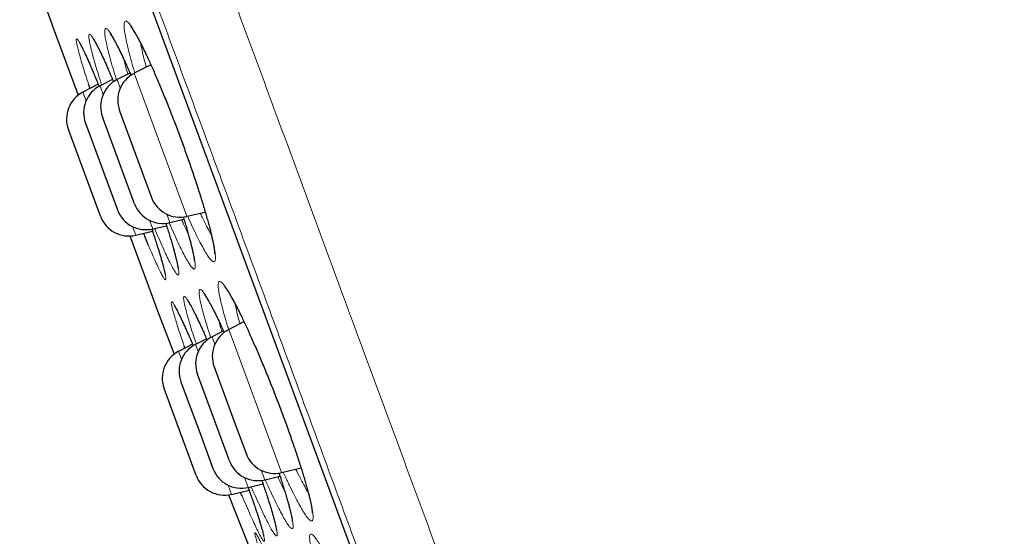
# Model space of a CAD drawing. Header units: millimetres. Extents: x 8 to 778, y 12 to 1829.
# Tile 192 of 256: x 69 to 85, y 1668 to 1676. Entities that reach past the tile are written whole.
import ezdxf

# ---------------------------------------------------------------- set-up
doc = ezdxf.new("R2010")
doc.units = ezdxf.units.MM

msp = doc.modelspace()

# ---------------------------------------------------------------- linework, layer by layer
at = {"color": 8, "linetype": 'Continuous', "lineweight": 0}
for p, q in [((60.52, 1705.446), (83.343, 1643.577)), ((69.537, 1676.271), (69.966, 1675.107)), ((70.662, 1675.226), (70.61, 1675.367)), ((70.892, 1675.471), (71.328, 1674.289)), ((70.329, 1675.263), (70.381, 1675.122)), ((70.1, 1675.018), (70.048, 1675.159)), ((71.328, 1674.289), (71.764, 1673.107)), ((71.483, 1673.003), (71.431, 1673.144)), ((70.92, 1672.795), (70.868, 1672.936)), ((71.149, 1673.04), (71.201, 1672.899)), ((70.824, 1672.782), (71.253, 1671.618)), ((72.559, 1671.662), (72.564, 1671.636)), ((72.455, 1671.235), (72.966, 1669.848)), ((71.906, 1670.989), (71.95, 1670.87)), ((72.225, 1670.99), (72.179, 1671.115)), ((71.676, 1670.745), (71.628, 1670.875)), ((72.966, 1669.848), (73.327, 1668.871)), ((73.051, 1668.75), (72.993, 1668.908)), ((72.718, 1668.788), (72.778, 1668.625)), ((72.5, 1668.511), (72.444, 1668.662))]:
    msp.add_line(p, q, dxfattribs=at)
at = {"color": 7, "linetype": 'Continuous', "lineweight": 30}
for p, q in [((60.527, 1705.425), (83.335, 1643.597)), ((69.252, 1677.066), (69.537, 1676.271)), ((69.538, 1676.267), (69.966, 1675.107)), ((71.169, 1675.613), (70.892, 1675.471)), ((70.536, 1675.37), (70.329, 1675.263)), ((70.823, 1675.476), (70.61, 1675.367)), ((70.3, 1675.289), (70.048, 1675.159)), ((70.165, 1675.219), (70.141, 1675.292)), ((70.899, 1673.316), (70.37, 1674.749)), ((70.652, 1674.853), (70.916, 1674.137)), ((70.336, 1673.109), (69.807, 1674.542)), ((70.089, 1674.645), (70.353, 1673.929)), ((70.916, 1674.137), (71.18, 1673.42)), ((70.353, 1673.929), (70.617, 1673.213)), ((71.764, 1673.107), (72.067, 1673.178)), ((71.201, 1672.899), (71.428, 1672.952)), ((71.483, 1673.003), (71.716, 1673.058)), ((70.824, 1672.782), (71.252, 1671.622)), ((70.92, 1672.795), (71.196, 1672.86)), ((71.253, 1671.618), (71.553, 1670.828)), ((72.707, 1671.365), (72.455, 1671.235)), ((72.369, 1671.212), (72.179, 1671.115)), ((71.856, 1670.993), (71.628, 1670.875)), ((72.089, 1671.084), (71.906, 1670.989)), ((72.468, 1669.064), (71.939, 1670.497)), ((72.214, 1670.617), (72.525, 1669.776)), ((71.665, 1670.372), (71.998, 1669.47)), ((71.916, 1668.825), (71.388, 1670.258)), ((72.525, 1669.776), (72.743, 1669.184)), ((71.998, 1669.47), (72.194, 1668.939)), ((73.327, 1668.871), (73.65, 1668.947)), ((72.778, 1668.625), (73.022, 1668.683)), ((73.051, 1668.75), (73.303, 1668.81)), ((72.5, 1668.511), (72.793, 1668.58)), ((72.452, 1668.502), (73.004, 1667.101))]:
    msp.add_line(p, q, dxfattribs=at)
for centre, start, end in [((70.839, 1674.922), 117.2488, 200.2488), ((71.121, 1675.026), 117.2488, 200.2488), ((70.558, 1674.819), 117.2488, 200.2488), ((70.276, 1674.715), 117.2488, 200.2488), ((71.649, 1673.593), 200.2488, 283.2488), ((71.368, 1673.489), 200.2488, 283.2488), ((70.805, 1673.282), 200.2488, 283.2488), ((71.087, 1673.386), 200.2488, 283.2488), ((72.683, 1670.79), 117.2488, 200.2488), ((72.134, 1670.545), 117.2488, 200.2488), ((72.408, 1670.67), 117.2488, 200.2488), ((71.857, 1670.431), 117.2488, 200.2488), ((73.212, 1669.357), 200.2488, 283.2488), ((72.937, 1669.237), 200.2488, 283.2488), ((72.663, 1669.112), 200.2488, 283.2488), ((72.385, 1668.998), 200.2488, 283.2488)]:
    msp.add_arc(centre, 0.5, start, end, dxfattribs=at)
at = {"color": 8, "linetype": 'Continuous', "lineweight": 0}
for points, knots in [([(61.083, 1707.746), (61.085, 1707.74), (61.09, 1707.727), (61.126, 1707.629), (61.184, 1707.472), (61.266, 1707.25), (61.37, 1706.968), (61.495, 1706.628), (61.642, 1706.23), (61.81, 1705.774), (62.001, 1705.257), (62.214, 1704.68), (62.449, 1704.041), (62.706, 1703.347), (62.982, 1702.597), (63.277, 1701.799), (63.588, 1700.955), (63.915, 1700.067), (64.26, 1699.133), (64.624, 1698.147), (65.006, 1697.112), (65.406, 1696.027), (65.821, 1694.902), (66.25, 1693.738), (66.69, 1692.545), (67.14, 1691.326), (67.598, 1690.083), (68.067, 1688.813), (68.548, 1687.509), (69.041, 1686.173), (69.545, 1684.807), (70.056, 1683.422), (70.572, 1682.021), (71.091, 1680.615), (71.611, 1679.206), (72.13, 1677.799), (72.652, 1676.385), (73.177, 1674.961), (73.706, 1673.528), (74.236, 1672.089), (74.765, 1670.656), (75.291, 1669.231), (75.809, 1667.826), (76.319, 1666.442), (76.821, 1665.083), (77.315, 1663.743), (77.805, 1662.415), (78.289, 1661.103), (78.766, 1659.81), (79.232, 1658.546), (79.687, 1657.315), (80.126, 1656.124), (80.549, 1654.976), (80.956, 1653.873), (81.349, 1652.809), (81.728, 1651.78), (82.094, 1650.789), (82.444, 1649.839), (82.777, 1648.937), (83.091, 1648.086), (83.384, 1647.292), (83.656, 1646.554), (83.907, 1645.874), (84.138, 1645.249), (84.349, 1644.675), (84.541, 1644.156), (84.711, 1643.693), (84.86, 1643.291), (84.986, 1642.95), (85.088, 1642.673), (85.167, 1642.458), (85.224, 1642.304), (85.256, 1642.219), (85.269, 1642.183), (85.265, 1642.193), (85.265, 1642.193)], [0, 0, 0, 0, 0.014, 0.028, 0.042, 0.056, 0.07, 0.08375, 0.0975, 0.11125, 0.125, 0.139, 0.153, 0.167, 0.181, 0.195, 0.20875, 0.2225, 0.23625, 0.25, 0.264, 0.278, 0.292, 0.306, 0.32, 0.33375, 0.3475, 0.36125, 0.375, 0.389, 0.403, 0.417, 0.431, 0.445, 0.45875, 0.4725, 0.48625, 0.5, 0.514, 0.528, 0.542, 0.556, 0.57, 0.58375, 0.5975, 0.61125, 0.625, 0.639, 0.653, 0.667, 0.681, 0.695, 0.70875, 0.7225, 0.73625, 0.75, 0.764, 0.778, 0.792, 0.806, 0.82, 0.83375, 0.8475, 0.86125, 0.875, 0.889, 0.903, 0.917, 0.930999, 0.944999, 0.958749, 0.9725, 0.98625, 1, 1, 1, 1, 1]), ([(83.749, 1642.768), (83.747, 1642.774), (83.743, 1642.786), (83.707, 1642.882), (83.651, 1643.034), (83.572, 1643.249), (83.471, 1643.522), (83.349, 1643.852), (83.207, 1644.238), (83.044, 1644.68), (82.859, 1645.181), (82.652, 1645.741), (82.424, 1646.36), (82.176, 1647.034), (81.908, 1647.76), (81.622, 1648.534), (81.32, 1649.353), (81.003, 1650.213), (80.668, 1651.119), (80.316, 1652.075), (79.946, 1653.079), (79.558, 1654.13), (79.155, 1655.221), (78.739, 1656.35), (78.312, 1657.506), (77.876, 1658.688), (77.432, 1659.893), (76.977, 1661.125), (76.511, 1662.389), (76.033, 1663.685), (75.545, 1665.009), (75.05, 1666.351), (74.548, 1667.709), (74.045, 1669.073), (73.542, 1670.438), (73.038, 1671.803), (72.533, 1673.174), (72.023, 1674.555), (71.511, 1675.944), (70.996, 1677.339), (70.484, 1678.728), (69.974, 1680.11), (69.471, 1681.472), (68.977, 1682.814), (68.49, 1684.131), (68.011, 1685.431), (67.536, 1686.719), (67.067, 1687.991), (66.604, 1689.244), (66.152, 1690.469), (65.712, 1691.663), (65.286, 1692.818), (64.876, 1693.93), (64.481, 1695), (64.1, 1696.032), (63.732, 1697.03), (63.378, 1697.99), (63.038, 1698.912), (62.716, 1699.786), (62.411, 1700.611), (62.127, 1701.381), (61.863, 1702.096), (61.62, 1702.755), (61.397, 1703.362), (61.191, 1703.918), (61.006, 1704.421), (60.84, 1704.87), (60.696, 1705.26), (60.574, 1705.59), (60.475, 1705.859), (60.398, 1706.068), (60.344, 1706.215), (60.31, 1706.307), (60.306, 1706.318), (60.304, 1706.324)], [0, 0, 0, 0, 0.014, 0.028, 0.042, 0.056, 0.07, 0.08375, 0.0975, 0.11125, 0.125, 0.139, 0.153, 0.167, 0.181, 0.195, 0.20875, 0.2225, 0.23625, 0.25, 0.264, 0.278, 0.292, 0.306, 0.32, 0.33375, 0.3475, 0.36125, 0.375, 0.389, 0.403, 0.417, 0.431, 0.445, 0.45875, 0.4725, 0.48625, 0.5, 0.514, 0.528, 0.542, 0.556, 0.57, 0.58375, 0.5975, 0.61125, 0.625, 0.639, 0.653, 0.667, 0.681, 0.695, 0.70875, 0.7225, 0.73625, 0.75, 0.764, 0.778, 0.792, 0.806, 0.82, 0.83375, 0.8475, 0.86125, 0.875, 0.889, 0.903, 0.917, 0.931, 0.945, 0.95875, 0.9725, 0.98625, 1, 1, 1, 1]), ([(70.904, 1675.477), (70.898, 1675.496), (70.873, 1675.579), (70.837, 1675.709), (70.796, 1675.864), (70.764, 1676), (70.742, 1676.115), (70.728, 1676.207), (70.724, 1676.276), (70.73, 1676.32), (70.746, 1676.34), (70.77, 1676.334), (70.804, 1676.303), (70.846, 1676.247), (70.896, 1676.167), (70.954, 1676.064), (71.018, 1675.939), (71.088, 1675.794), (71.163, 1675.631), (71.242, 1675.452), (71.324, 1675.259), (71.408, 1675.054), (71.493, 1674.84), (71.576, 1674.624), (71.656, 1674.41), (71.734, 1674.196), (71.811, 1673.978), (71.885, 1673.761), (71.954, 1673.55), (72.017, 1673.35), (72.074, 1673.163), (72.123, 1672.99), (72.163, 1672.835), (72.196, 1672.698), (72.219, 1672.582), (72.233, 1672.489), (72.237, 1672.418), (72.232, 1672.372), (72.218, 1672.351), (72.194, 1672.355), (72.161, 1672.384), (72.119, 1672.439), (72.069, 1672.517), (72.012, 1672.619), (71.948, 1672.742), (71.878, 1672.887), (71.821, 1673.01), (71.786, 1673.09), (71.777, 1673.11)], [0, 0, 0, 0, 0.007, 0.029429, 0.051929, 0.074358, 0.096825, 0.119364, 0.141833, 0.164299, 0.186837, 0.209303, 0.231752, 0.254273, 0.276723, 0.299218, 0.321785, 0.344279, 0.366686, 0.389164, 0.411569, 0.434014, 0.456531, 0.478975, 0.499959, 0.520944, 0.543335, 0.565797, 0.588188, 0.610571, 0.633024, 0.655407, 0.677814, 0.700292, 0.722698, 0.745102, 0.767574, 0.789975, 0.812454, 0.835005, 0.857484, 0.880021, 0.902632, 0.925169, 0.947605, 0.970113, 0.992549, 1, 1, 1, 1]), ([(70.602, 1675.358), (70.596, 1675.379), (70.57, 1675.463), (70.531, 1675.594), (70.488, 1675.749), (70.454, 1675.884), (70.428, 1675.997), (70.412, 1676.088), (70.405, 1676.156), (70.407, 1676.199), (70.419, 1676.217), (70.441, 1676.211), (70.471, 1676.178), (70.51, 1676.121), (70.557, 1676.041), (70.612, 1675.937), (70.673, 1675.811), (70.741, 1675.665), (70.797, 1675.539), (70.832, 1675.459), (70.841, 1675.438)], [0, 0, 0, 0, 0.020479, 0.080329, 0.140368, 0.200217, 0.26014, 0.320255, 0.38018, 0.440051, 0.500113, 0.559983, 0.619822, 0.679852, 0.739693, 0.799653, 0.859805, 0.919764, 0.979514, 1, 1, 1, 1]), ([(70.141, 1675.292), (70.122, 1675.349), (70.085, 1675.462), (70.039, 1675.61), (70.001, 1675.74), (69.971, 1675.848), (69.95, 1675.933), (69.939, 1675.995), (69.936, 1676.033), (69.943, 1676.044), (69.96, 1676.031), (69.985, 1675.993), (70.019, 1675.93), (70.062, 1675.843), (70.112, 1675.734), (70.17, 1675.603), (70.234, 1675.452), (70.283, 1675.333), (70.312, 1675.262), (70.316, 1675.251)], [0, 0, 0, 0, 0.061794, 0.123468, 0.185337, 0.247009, 0.30878, 0.370747, 0.432519, 0.494413, 0.556508, 0.618409, 0.680287, 0.742366, 0.804247, 0.865932, 0.927814, 0.989499, 1, 1, 1, 1]), ([(70.357, 1675.277), (70.347, 1675.305), (70.319, 1675.395), (70.277, 1675.53), (70.233, 1675.681), (70.198, 1675.811), (70.171, 1675.921), (70.153, 1676.007), (70.144, 1676.07), (70.145, 1676.108), (70.155, 1676.121), (70.175, 1676.109), (70.203, 1676.073), (70.24, 1676.011), (70.286, 1675.925), (70.339, 1675.817), (70.399, 1675.687), (70.465, 1675.537), (70.517, 1675.417), (70.548, 1675.343), (70.553, 1675.331)], [0, 0, 0, 0, 0.027358, 0.08716, 0.14711, 0.20725, 0.267199, 0.32704, 0.387068, 0.446904, 0.506902, 0.567091, 0.627089, 0.687243, 0.747592, 0.807748, 0.867641, 0.927724, 0.987616, 1, 1, 1, 1]), ([(71.001, 1675.966), (71.004, 1675.946), (71.014, 1675.893), (71.038, 1675.784), (71.066, 1675.673), (71.086, 1675.597), (71.093, 1675.574)], [0, 0, 0, 0, 0.191805, 0.52313, 0.855512, 1, 1, 1, 1]), ([(70.723, 1675.701), (70.725, 1675.69), (70.738, 1675.638), (70.76, 1675.557), (70.782, 1675.482), (70.788, 1675.459)], [0, 0, 0, 0, 0.160884, 0.742109, 1, 1, 1, 1]), ([(71.704, 1673.097), (71.711, 1673.077), (71.736, 1672.995), (71.775, 1672.864), (71.818, 1672.709), (71.853, 1672.573), (71.879, 1672.458), (71.896, 1672.366), (71.903, 1672.297), (71.902, 1672.252), (71.89, 1672.232), (71.869, 1672.238), (71.84, 1672.268), (71.801, 1672.323), (71.755, 1672.403), (71.7, 1672.505), (71.639, 1672.629), (71.572, 1672.774), (71.515, 1672.9), (71.48, 1672.982), (71.471, 1673.004)], [0, 0, 0, 0, 0.018897, 0.078647, 0.138447, 0.198436, 0.258233, 0.317999, 0.37795, 0.437709, 0.497688, 0.557858, 0.617837, 0.677947, 0.73825, 0.798361, 0.858185, 0.9182, 0.978024, 1, 1, 1, 1]), ([(71.984, 1673.158), (71.995, 1673.136), (72.028, 1673.064), (72.08, 1672.961), (72.132, 1672.863), (72.159, 1672.817), (72.168, 1672.801)], [0, 0, 0, 0, 0.151381, 0.483793, 0.815152, 1, 1, 1, 1]), ([(71.415, 1672.992), (71.425, 1672.962), (71.455, 1672.87), (71.497, 1672.732), (71.542, 1672.58), (71.578, 1672.449), (71.605, 1672.339), (71.624, 1672.25), (71.633, 1672.186), (71.632, 1672.147), (71.623, 1672.132), (71.604, 1672.142), (71.576, 1672.178), (71.539, 1672.238), (71.494, 1672.322), (71.442, 1672.429), (71.382, 1672.557), (71.316, 1672.706), (71.265, 1672.824), (71.236, 1672.895), (71.231, 1672.906)], [0, 0, 0, 0, 0.028931, 0.089111, 0.149103, 0.208975, 0.269038, 0.328911, 0.38884, 0.448962, 0.508893, 0.568909, 0.629115, 0.689131, 0.749124, 0.809308, 0.869302, 0.929291, 0.989472, 1, 1, 1, 1]), ([(71.677, 1673.049), (71.688, 1673.025), (71.721, 1672.953), (71.757, 1672.877), (71.78, 1672.831), (71.785, 1672.821)], [0, 0, 0, 0, 0.272317, 0.852469, 1, 1, 1, 1]), ([(71.184, 1672.899), (71.193, 1672.872), (71.223, 1672.782), (71.266, 1672.647), (71.313, 1672.495), (71.352, 1672.365), (71.382, 1672.256), (71.404, 1672.168), (71.416, 1672.105), (71.419, 1672.067), (71.413, 1672.053), (71.397, 1672.065), (71.372, 1672.101), (71.339, 1672.163), (71.296, 1672.248), (71.247, 1672.356), (71.19, 1672.484), (71.147, 1672.586), (71.125, 1672.637)], [0, 0, 0, 0, 0.028916, 0.093822, 0.158522, 0.223053, 0.287787, 0.352316, 0.417066, 0.482023, 0.546774, 0.611458, 0.676349, 0.741035, 0.805716, 0.870603, 0.935286, 1, 1, 1, 1]), ([(72.318, 1671.727), (72.317, 1671.733), (72.307, 1671.777), (72.292, 1671.851), (72.281, 1671.933), (72.28, 1671.992), (72.289, 1672.026), (72.308, 1672.035), (72.336, 1672.019), (72.374, 1671.977), (72.42, 1671.912), (72.475, 1671.823), (72.537, 1671.711), (72.606, 1671.579), (72.68, 1671.427), (72.759, 1671.257), (72.843, 1671.073), (72.928, 1670.876), (73.016, 1670.668), (73.105, 1670.452), (73.192, 1670.232), (73.278, 1670.009), (73.362, 1669.787), (73.441, 1669.568), (73.516, 1669.356), (73.586, 1669.152), (73.648, 1668.959), (73.703, 1668.78), (73.751, 1668.618), (73.788, 1668.476), (73.817, 1668.357), (73.837, 1668.256), (73.848, 1668.174), (73.85, 1668.113), (73.842, 1668.077), (73.824, 1668.067), (73.796, 1668.081), (73.759, 1668.12), (73.713, 1668.184), (73.659, 1668.272), (73.598, 1668.382), (73.529, 1668.513), (73.455, 1668.665), (73.397, 1668.787), (73.363, 1668.863), (73.356, 1668.878)], [0, 0, 0, 0, 0.003147, 0.027389, 0.051708, 0.07595, 0.100203, 0.124534, 0.148788, 0.173026, 0.197343, 0.221583, 0.245874, 0.270243, 0.294535, 0.318735, 0.343012, 0.367211, 0.39145, 0.415767, 0.440006, 0.464157, 0.488384, 0.512535, 0.536719, 0.56098, 0.585164, 0.609324, 0.63356, 0.65772, 0.680131, 0.702543, 0.72689, 0.751313, 0.775657, 0.7999, 0.82422, 0.848461, 0.872776, 0.897168, 0.921482, 0.945734, 0.970063, 0.994314, 1, 1, 1, 1]), ([(71.75, 1671.549), (71.745, 1671.569), (71.734, 1671.61), (71.72, 1671.672), (71.711, 1671.729), (71.709, 1671.77), (71.717, 1671.786), (71.736, 1671.778), (71.763, 1671.744), (71.799, 1671.686), (71.845, 1671.604), (71.898, 1671.5), (71.959, 1671.373), (72.026, 1671.228), (72.075, 1671.117), (72.1, 1671.061)], [0, 0, 0, 0, 0.0496942, 0.0993889, 0.1810769, 0.2630211, 0.3447017, 0.4264559, 0.5084652, 0.5902113, 0.6722083, 0.7544657, 0.8364594, 0.918365, 1, 1, 1, 1]), ([(72.006, 1671.619), (72.005, 1671.623), (71.994, 1671.665), (71.979, 1671.735), (71.966, 1671.814), (71.963, 1671.869), (71.97, 1671.898), (71.986, 1671.903), (72.012, 1671.883), (72.048, 1671.837), (72.092, 1671.768), (72.144, 1671.676), (72.204, 1671.561), (72.271, 1671.424), (72.33, 1671.299), (72.369, 1671.214), (72.381, 1671.187)], [0, 0, 0, 0, 0.008373, 0.087795, 0.167472, 0.246898, 0.326337, 0.40603, 0.485471, 0.564843, 0.64447, 0.723846, 0.803393, 0.883197, 0.962745, 1, 1, 1, 1]), ([(71.55, 1671.488), (71.544, 1671.507), (71.533, 1671.545), (71.519, 1671.602), (71.508, 1671.654), (71.505, 1671.689), (71.511, 1671.7), (71.528, 1671.686), (71.554, 1671.647), (71.588, 1671.584), (71.632, 1671.496), (71.684, 1671.386), (71.743, 1671.255), (71.805, 1671.115), (71.849, 1671.011), (71.869, 1670.965)], [0, 0, 0, 0, 0.0496827, 0.0993659, 0.182392, 0.2656786, 0.3486971, 0.4317789, 0.5151202, 0.598194, 0.6815172, 0.7651052, 0.8484254, 0.9316591, 1, 1, 1, 1]), ([(72.158, 1671.098), (72.147, 1671.134), (72.116, 1671.228), (72.076, 1671.362), (72.035, 1671.503), (72.015, 1671.58), (72.006, 1671.619)], [0, 0, 0, 0, 0.1718828, 0.4476547, 0.7242373, 1, 1, 1, 1]), ([(72.455, 1671.231), (72.447, 1671.256), (72.421, 1671.34), (72.385, 1671.466), (72.346, 1671.609), (72.327, 1671.688), (72.318, 1671.727)], [0, 0, 0, 0, 0.1291886, 0.4191828, 0.7100148, 1, 1, 1, 1]), ([(72.564, 1671.636), (72.572, 1671.6), (72.588, 1671.528), (72.615, 1671.424), (72.635, 1671.353), (72.642, 1671.331)], [0, 0, 0, 0, 0.406013, 0.813213, 1, 1, 1, 1]), ([(71.719, 1670.967), (71.7, 1671.021), (71.662, 1671.132), (71.616, 1671.271), (71.578, 1671.393), (71.559, 1671.456), (71.55, 1671.488)], [0, 0, 0, 0, 0.2562598, 0.5207616, 0.7603802, 1, 1, 1, 1]), ([(71.92, 1670.997), (71.919, 1671.001), (71.896, 1671.066), (71.86, 1671.179), (71.813, 1671.326), (71.777, 1671.45), (71.759, 1671.516), (71.75, 1671.549)], [0, 0, 0, 0, 0.016599, 0.276549, 0.535679, 0.767839, 1, 1, 1, 1]), ([(72.29, 1671.381), (72.298, 1671.352), (72.313, 1671.296), (72.333, 1671.23), (72.342, 1671.199)], [0, 0, 0, 0, 0.519883, 1, 1, 1, 1]), ([(73.285, 1668.865), (73.292, 1668.845), (73.321, 1668.76), (73.363, 1668.626), (73.412, 1668.465), (73.451, 1668.327), (73.481, 1668.211), (73.503, 1668.114), (73.516, 1668.036), (73.52, 1667.979), (73.514, 1667.947), (73.498, 1667.941), (73.473, 1667.959), (73.438, 1668.002), (73.394, 1668.07), (73.342, 1668.162), (73.283, 1668.275), (73.217, 1668.409), (73.144, 1668.564), (73.091, 1668.679), (73.061, 1668.747), (73.059, 1668.752)], [0, 0, 0, 0, 0.018811, 0.076482, 0.134337, 0.192008, 0.245512, 0.299014, 0.357092, 0.415352, 0.473422, 0.531248, 0.589255, 0.647077, 0.705065, 0.763239, 0.821226, 0.879064, 0.937086, 0.994923, 1, 1, 1, 1]), ([(73.564, 1668.927), (73.574, 1668.906), (73.608, 1668.835), (73.662, 1668.729), (73.722, 1668.616), (73.755, 1668.56), (73.77, 1668.535)], [0, 0, 0, 0, 0.125156, 0.439723, 0.753293, 1, 1, 1, 1]), ([(73.002, 1668.743), (73.02, 1668.69), (73.059, 1668.576), (73.109, 1668.421), (73.155, 1668.276), (73.193, 1668.148), (73.223, 1668.038), (73.244, 1667.948), (73.256, 1667.881), (73.258, 1667.838), (73.25, 1667.82), (73.233, 1667.827), (73.206, 1667.86), (73.17, 1667.916), (73.125, 1667.996), (73.072, 1668.1), (73.012, 1668.225), (72.945, 1668.37), (72.883, 1668.508), (72.842, 1668.603), (72.827, 1668.637)], [0, 0, 0, 0, 0.049003, 0.1066, 0.161093, 0.215587, 0.273275, 0.33115, 0.388841, 0.446516, 0.504374, 0.56205, 0.619863, 0.677861, 0.735674, 0.793458, 0.851426, 0.909209, 0.967058, 1, 1, 1, 1]), ([(73.266, 1668.801), (73.272, 1668.788), (73.301, 1668.724), (73.34, 1668.644), (73.37, 1668.585), (73.38, 1668.566)], [0, 0, 0, 0, 0.139903, 0.716398, 1, 1, 1, 1]), ([(72.777, 1668.625), (72.797, 1668.569), (72.838, 1668.453), (72.891, 1668.297), (72.937, 1668.156), (72.976, 1668.033), (73.008, 1667.927), (73.03, 1667.842), (73.044, 1667.781), (73.047, 1667.744), (73.041, 1667.732), (73.026, 1667.744), (73, 1667.782), (72.966, 1667.844), (72.923, 1667.93), (72.871, 1668.039), (72.813, 1668.168), (72.748, 1668.316), (72.7, 1668.428), (72.676, 1668.484)], [0, 0, 0, 0, 0.054384, 0.113791, 0.170012, 0.226233, 0.285705, 0.345368, 0.404842, 0.464298, 0.523943, 0.583399, 0.642969, 0.70273, 0.7623, 0.821877, 0.881643, 0.941219, 1, 1, 1, 1]), ([(72.926, 1667.707), (72.921, 1667.724), (72.911, 1667.758), (72.897, 1667.807), (72.887, 1667.85), (72.886, 1667.876), (72.894, 1667.877), (72.913, 1667.853), (72.941, 1667.804), (72.978, 1667.732), (73.025, 1667.636), (73.079, 1667.519), (73.142, 1667.38), (73.193, 1667.266), (73.224, 1667.193), (73.23, 1667.179)], [0, 0, 0, 0, 0.051363, 0.102727, 0.190094, 0.277734, 0.365093, 0.452523, 0.540226, 0.627647, 0.715346, 0.803324, 0.89102, 0.978641, 1, 1, 1, 1]), ([(73.828, 1667.576), (73.827, 1667.58), (73.817, 1667.622), (73.802, 1667.693), (73.79, 1667.771), (73.789, 1667.825), (73.799, 1667.854), (73.818, 1667.859), (73.848, 1667.839), (73.887, 1667.793), (73.934, 1667.724), (73.991, 1667.632), (74.055, 1667.517), (74.126, 1667.382), (74.203, 1667.228), (74.285, 1667.057), (74.371, 1666.871), (74.46, 1666.673), (74.551, 1666.465), (74.642, 1666.249), (74.733, 1666.029), (74.822, 1665.807), (74.909, 1665.587), (74.991, 1665.37), (75.068, 1665.16), (75.14, 1664.959), (75.205, 1664.769), (75.262, 1664.594), (75.311, 1664.436), (75.35, 1664.298), (75.379, 1664.183), (75.399, 1664.087), (75.411, 1664.009), (75.413, 1663.953), (75.404, 1663.921), (75.385, 1663.915), (75.357, 1663.934), (75.319, 1663.977), (75.271, 1664.044), (75.215, 1664.135), (75.152, 1664.248), (75.081, 1664.382), (75.004, 1664.536), (74.94, 1664.668), (74.901, 1664.753), (74.891, 1664.775)], [0, 0, 0, 0, 0.002836, 0.026997, 0.051235, 0.075396, 0.099568, 0.123818, 0.147991, 0.172155, 0.196396, 0.220562, 0.244788, 0.269093, 0.293319, 0.317464, 0.341686, 0.36583, 0.390018, 0.414284, 0.438472, 0.46257, 0.486744, 0.510841, 0.534963, 0.559163, 0.583286, 0.607374, 0.631538, 0.655626, 0.677961, 0.700294, 0.724563, 0.748907, 0.773172, 0.797336, 0.821576, 0.845739, 0.869982, 0.894303, 0.918546, 0.942736, 0.967003, 0.991192, 1, 1, 1, 1])]:
    msp.add_open_spline(points, degree=3, knots=knots, dxfattribs=at)
at = {"color": 7, "linetype": 'Continuous', "lineweight": 30}
for points, knots in [([(70.838, 1676.238), (70.838, 1676.238), (70.838, 1676.238), (70.844, 1676.232), (70.853, 1676.221), (70.866, 1676.202), (70.884, 1676.175), (70.905, 1676.141), (70.93, 1676.099), (70.958, 1676.049), (70.988, 1675.992), (71.021, 1675.928), (71.055, 1675.857), (71.092, 1675.781), (71.13, 1675.7), (71.169, 1675.613), (71.21, 1675.521), (71.253, 1675.423), (71.296, 1675.321), (71.34, 1675.215), (71.385, 1675.106), (71.431, 1674.993), (71.477, 1674.878), (71.523, 1674.761), (71.568, 1674.642), (71.613, 1674.523), (71.657, 1674.404), (71.701, 1674.285), (71.743, 1674.167), (71.785, 1674.048), (71.826, 1673.931), (71.866, 1673.814), (71.904, 1673.699), (71.941, 1673.586), (71.976, 1673.477), (72.01, 1673.37), (72.041, 1673.268), (72.07, 1673.17), (72.096, 1673.077), (72.12, 1672.99), (72.142, 1672.909), (72.161, 1672.834), (72.177, 1672.765), (72.191, 1672.701), (72.202, 1672.645), (72.211, 1672.596), (72.217, 1672.555), (72.22, 1672.524), (72.222, 1672.503), (72.222, 1672.492), (72.222, 1672.487), (72.222, 1672.488), (72.222, 1672.488)], [0, 0, 0, 0, 0.008377, 0.021721, 0.036766, 0.053443, 0.071542, 0.09078, 0.110862, 0.131531, 0.152582, 0.173861, 0.195256, 0.216683, 0.23797, 0.259398, 0.281012, 0.302788, 0.324699, 0.346716, 0.368807, 0.390941, 0.413078, 0.435185, 0.457234, 0.479206, 0.501084, 0.522797, 0.544479, 0.566289, 0.588212, 0.610228, 0.632312, 0.654435, 0.676559, 0.698647, 0.720665, 0.742586, 0.764381, 0.786026, 0.807383, 0.828676, 0.850012, 0.871315, 0.89249, 0.913408, 0.933884, 0.953664, 0.970077, 0.984939, 0.998101, 1, 1, 1, 1]), ([(70.219, 1676.035), (70.219, 1676.035), (70.219, 1676.035), (70.223, 1676.029), (70.231, 1676.017), (70.243, 1675.998), (70.258, 1675.971), (70.277, 1675.936), (70.3, 1675.893), (70.325, 1675.843), (70.352, 1675.786), (70.382, 1675.721), (70.414, 1675.651), (70.448, 1675.574), (70.484, 1675.492), (70.519, 1675.41), (70.542, 1675.355), (70.552, 1675.33)], [0, 0, 0, 0, 0.026951, 0.074458, 0.129022, 0.190147, 0.256689, 0.327232, 0.400467, 0.47537, 0.551206, 0.627158, 0.703888, 0.7815, 0.859834, 0.938748, 1, 1, 1, 1]), ([(70.498, 1676.124), (70.498, 1676.124), (70.497, 1676.124), (70.501, 1676.12), (70.508, 1676.111), (70.519, 1676.094), (70.535, 1676.07), (70.554, 1676.038), (70.576, 1675.998), (70.601, 1675.951), (70.63, 1675.895), (70.66, 1675.833), (70.693, 1675.765), (70.728, 1675.69), (70.764, 1675.61), (70.802, 1675.526), (70.827, 1675.467), (70.84, 1675.438)], [0, 0, 0, 0, 0.01383, 0.059724, 0.112278, 0.171402, 0.236369, 0.30605, 0.379229, 0.454831, 0.532005, 0.610118, 0.688714, 0.767468, 0.846044, 0.924243, 1, 1, 1, 1]), ([(69.993, 1675.969), (69.993, 1675.969), (69.992, 1675.97), (69.995, 1675.967), (70, 1675.959), (70.009, 1675.943), (70.022, 1675.92), (70.038, 1675.889), (70.057, 1675.85), (70.079, 1675.803), (70.104, 1675.749), (70.131, 1675.689), (70.161, 1675.622), (70.192, 1675.548), (70.226, 1675.469), (70.262, 1675.383), (70.292, 1675.31), (70.31, 1675.265), (70.316, 1675.251)], [0, 0, 0, 0, 0.0034995, 0.0457651, 0.095619, 0.1529538, 0.2167372, 0.2853928, 0.3573351, 0.431297, 0.5063931, 0.5819799, 0.657451, 0.7338079, 0.8108955, 0.8885843, 0.9667521, 1, 1, 1, 1]), ([(71.704, 1673.097), (71.705, 1673.092), (71.717, 1673.054), (71.737, 1672.987), (71.764, 1672.897), (71.787, 1672.813), (71.809, 1672.736), (71.828, 1672.664), (71.844, 1672.598), (71.858, 1672.538), (71.869, 1672.486), (71.878, 1672.441), (71.884, 1672.406), (71.887, 1672.38), (71.888, 1672.364), (71.889, 1672.355), (71.889, 1672.355), (71.889, 1672.354)], [0, 0, 0, 0, 0.011807, 0.092129, 0.171974, 0.251141, 0.329485, 0.407997, 0.486607, 0.564998, 0.642781, 0.719399, 0.794056, 0.857622, 0.915766, 0.967403, 1, 1, 1, 1]), ([(71.415, 1672.992), (71.419, 1672.979), (71.434, 1672.934), (71.457, 1672.86), (71.484, 1672.772), (71.509, 1672.689), (71.531, 1672.611), (71.552, 1672.539), (71.569, 1672.473), (71.584, 1672.414), (71.597, 1672.362), (71.606, 1672.319), (71.613, 1672.285), (71.617, 1672.261), (71.619, 1672.247), (71.619, 1672.24), (71.619, 1672.24), (71.619, 1672.24)], [0, 0, 0, 0, 0.0318613, 0.1103294, 0.1892546, 0.2685454, 0.3480702, 0.4276236, 0.5069157, 0.5856259, 0.6633349, 0.7394712, 0.8132205, 0.8748239, 0.9303466, 0.9787867, 1, 1, 1, 1]), ([(71.125, 1672.637), (71.103, 1672.691), (71.078, 1672.75), (71.051, 1672.818), (71.048, 1672.825)], [0, 0, 0, 0, 0.897357, 1, 1, 1, 1]), ([(71.183, 1672.899), (71.19, 1672.878), (71.208, 1672.825), (71.234, 1672.744), (71.262, 1672.658), (71.288, 1672.576), (71.311, 1672.5), (71.332, 1672.429), (71.351, 1672.365), (71.367, 1672.308), (71.38, 1672.258), (71.39, 1672.216), (71.398, 1672.184), (71.402, 1672.162), (71.404, 1672.149), (71.405, 1672.143), (71.405, 1672.144), (71.405, 1672.144)], [0, 0, 0, 0, 0.051377, 0.129074, 0.207223, 0.285729, 0.36446, 0.443217, 0.521723, 0.599674, 0.676673, 0.752166, 0.825332, 0.88607, 0.939458, 0.986586, 1, 1, 1, 1]), ([(72.393, 1671.934), (72.393, 1671.934), (72.393, 1671.934), (72.397, 1671.93), (72.405, 1671.92), (72.418, 1671.903), (72.435, 1671.879), (72.455, 1671.847), (72.479, 1671.807), (72.507, 1671.759), (72.537, 1671.703), (72.571, 1671.641), (72.607, 1671.571), (72.645, 1671.495), (72.684, 1671.413), (72.725, 1671.327), (72.768, 1671.235), (72.811, 1671.14), (72.855, 1671.041), (72.9, 1670.939), (72.946, 1670.832), (72.992, 1670.722), (73.039, 1670.609), (73.087, 1670.493), (73.134, 1670.375), (73.182, 1670.255), (73.229, 1670.135), (73.275, 1670.014), (73.321, 1669.894), (73.365, 1669.775), (73.408, 1669.658), (73.449, 1669.543), (73.489, 1669.43), (73.527, 1669.32), (73.564, 1669.212), (73.599, 1669.106), (73.632, 1669.004), (73.663, 1668.906), (73.692, 1668.812), (73.718, 1668.722), (73.742, 1668.639), (73.764, 1668.561), (73.782, 1668.49), (73.798, 1668.426), (73.81, 1668.369), (73.82, 1668.32), (73.827, 1668.278), (73.831, 1668.247), (73.833, 1668.224), (73.834, 1668.211), (73.834, 1668.205), (73.834, 1668.206), (73.834, 1668.206)], [0, 0, 0, 0, 0.0052567, 0.0182624, 0.0328662, 0.0490509, 0.0661387, 0.0846074, 0.1041521, 0.1245272, 0.1455221, 0.166964, 0.1887111, 0.2106447, 0.2326646, 0.2546714, 0.2765866, 0.2983578, 0.3199482, 0.3414162, 0.3630857, 0.3849505, 0.4069825, 0.4291477, 0.4514077, 0.4737214, 0.4960418, 0.5183201, 0.5405209, 0.5626145, 0.5845789, 0.6063902, 0.6280392, 0.6498062, 0.6716796, 0.6936439, 0.7156764, 0.7377481, 0.7598157, 0.7818343, 0.8037585, 0.8255392, 0.8471217, 0.868443, 0.8894184, 0.9100113, 0.9302695, 0.9499881, 0.9667164, 0.9820266, 0.995708, 1, 1, 1, 1]), ([(72.056, 1671.811), (72.056, 1671.811), (72.055, 1671.812), (72.058, 1671.808), (72.065, 1671.799), (72.076, 1671.783), (72.091, 1671.76), (72.11, 1671.729), (72.132, 1671.691), (72.158, 1671.644), (72.187, 1671.589), (72.218, 1671.528), (72.252, 1671.459), (72.289, 1671.384), (72.327, 1671.303), (72.358, 1671.236), (72.376, 1671.196), (72.38, 1671.186)], [0, 0, 0, 0, 0.0098927, 0.0581869, 0.1132257, 0.1748011, 0.2423348, 0.3131979, 0.3886035, 0.4673859, 0.5486786, 0.6317891, 0.7161623, 0.8013404, 0.8869359, 0.9725884, 1, 1, 1, 1]), ([(71.559, 1671.629), (71.559, 1671.629), (71.558, 1671.63), (71.561, 1671.626), (71.567, 1671.617), (71.576, 1671.6), (71.59, 1671.576), (71.607, 1671.543), (71.627, 1671.503), (71.65, 1671.454), (71.677, 1671.399), (71.706, 1671.336), (71.737, 1671.267), (71.771, 1671.191), (71.806, 1671.111), (71.839, 1671.035), (71.86, 1670.985), (71.869, 1670.964)], [0, 0, 0, 0, 0.010761, 0.054015, 0.10561, 0.16523, 0.231832, 0.303847, 0.379735, 0.458252, 0.538483, 0.619756, 0.701569, 0.783514, 0.865208, 0.946429, 1, 1, 1, 1]), ([(71.781, 1671.704), (71.781, 1671.704), (71.782, 1671.704), (71.786, 1671.697), (71.795, 1671.685), (71.807, 1671.665), (71.823, 1671.637), (71.843, 1671.601), (71.866, 1671.557), (71.893, 1671.506), (71.922, 1671.447), (71.953, 1671.381), (71.987, 1671.31), (72.023, 1671.232), (72.06, 1671.149), (72.086, 1671.092), (72.099, 1671.061), (72.099, 1671.061)], [0, 0, 0, 0, 0.032312, 0.081209, 0.137753, 0.201529, 0.27142, 0.346031, 0.424038, 0.504361, 0.586166, 0.668823, 0.751848, 0.834797, 0.917364, 0.999355, 1, 1, 1, 1]), ([(71.732, 1670.929), (71.728, 1670.94), (71.723, 1670.954), (71.719, 1670.965), (71.719, 1670.967)], [0, 0, 0, 0, 0.8395019, 1, 1, 1, 1]), ([(73.284, 1668.865), (73.292, 1668.841), (73.311, 1668.784), (73.339, 1668.699), (73.367, 1668.608), (73.393, 1668.523), (73.416, 1668.444), (73.437, 1668.371), (73.455, 1668.304), (73.47, 1668.245), (73.482, 1668.193), (73.491, 1668.149), (73.498, 1668.115), (73.502, 1668.089), (73.503, 1668.073), (73.504, 1668.064), (73.504, 1668.064), (73.504, 1668.063)], [0, 0, 0, 0, 0.0545234, 0.1316168, 0.2086281, 0.2854119, 0.3618097, 0.4376481, 0.5127307, 0.5868214, 0.6594717, 0.7310935, 0.8012355, 0.8618247, 0.917635, 0.9675187, 1, 1, 1, 1]), ([(73.001, 1668.743), (73.003, 1668.737), (73.017, 1668.697), (73.04, 1668.627), (73.072, 1668.534), (73.1, 1668.446), (73.127, 1668.363), (73.15, 1668.287), (73.171, 1668.217), (73.189, 1668.153), (73.205, 1668.096), (73.218, 1668.046), (73.228, 1668.003), (73.235, 1667.97), (73.239, 1667.947), (73.241, 1667.932), (73.242, 1667.925), (73.242, 1667.925), (73.242, 1667.925)], [0, 0, 0, 0, 0.012469, 0.087978, 0.163252, 0.238183, 0.312663, 0.38659, 0.459694, 0.532613, 0.605378, 0.677681, 0.749042, 0.818726, 0.877935, 0.931682, 0.978727, 1, 1, 1, 1]), ([(72.676, 1668.484), (72.675, 1668.485), (72.667, 1668.504), (72.658, 1668.526), (72.65, 1668.547)], [0, 0, 0, 0, 0.041492, 1, 1, 1, 1]), ([(72.777, 1668.625), (72.781, 1668.613), (72.797, 1668.568), (72.823, 1668.494), (72.855, 1668.402), (72.884, 1668.315), (72.911, 1668.235), (72.935, 1668.161), (72.957, 1668.093), (72.976, 1668.031), (72.992, 1667.977), (73.006, 1667.929), (73.016, 1667.888), (73.024, 1667.857), (73.029, 1667.835), (73.031, 1667.823), (73.032, 1667.817), (73.032, 1667.818), (73.032, 1667.818)], [0, 0, 0, 0, 0.025501, 0.100832, 0.175945, 0.250736, 0.325107, 0.398963, 0.472048, 0.545015, 0.617891, 0.690375, 0.761988, 0.831959, 0.890946, 0.943726, 0.988813, 1, 1, 1, 1])]:
    msp.add_open_spline(points, degree=3, knots=knots, dxfattribs=at)

doc.saveas('drawing.dxf')
